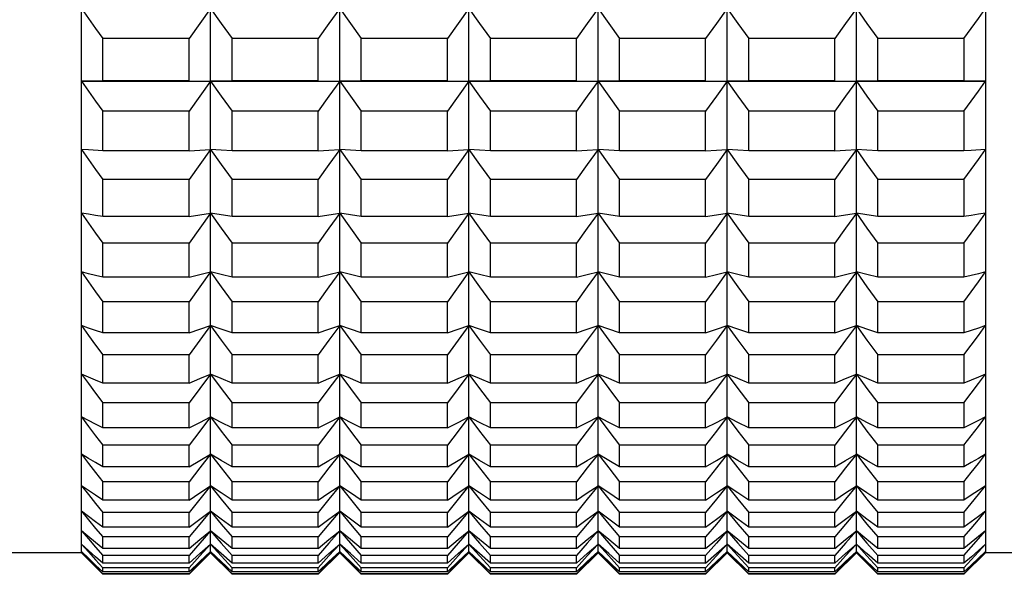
# Model space of a CAD drawing. Header units: millimetres. Extents: x -360 to -91, y -544 to -437.
# Tile 3 of 40: x -207 to -189, y -524 to -513. Entities that reach past the tile are written whole.
import ezdxf

# ---------------------------------------------------------------- set-up
doc = ezdxf.new("R2010")
doc.units = ezdxf.units.MM
doc.header["$LTSCALE"] = 16.335
doc.layers.get('0').update_dxf_attribs({"linetype": 'CONTINUOUS'})

msp = doc.modelspace()

# ---------------------------------------------------------------- linework, layer by layer
at = {"color": 7, "linetype": 'Continuous'}
for p, q in [((-205.829, -523.388), (-205.829, -464.994)), ((-203.429, -523.388), (-203.429, -464.994)), ((-201.029, -523.388), (-201.029, -464.994)), ((-198.629, -523.388), (-198.629, -464.994)), ((-196.229, -523.388), (-196.229, -464.994)), ((-193.829, -523.388), (-193.829, -464.994)), ((-191.429, -523.388), (-191.429, -464.994)), ((-189.029, -464.994), (-189.029, -523.388)), ((-203.829, -513.828), (-205.429, -513.828)), ((-205.429, -514.612), (-205.429, -513.828)), ((-203.829, -514.612), (-203.829, -513.828)), ((-201.429, -513.828), (-203.029, -513.828)), ((-203.029, -514.612), (-203.029, -513.828)), ((-201.429, -514.612), (-201.429, -513.828)), ((-199.029, -513.828), (-200.629, -513.828)), ((-200.629, -514.612), (-200.629, -513.828)), ((-199.029, -514.612), (-199.029, -513.828)), ((-196.629, -513.828), (-198.229, -513.828)), ((-198.229, -514.612), (-198.229, -513.828)), ((-196.629, -514.612), (-196.629, -513.828)), ((-194.229, -513.828), (-195.829, -513.828)), ((-195.829, -514.612), (-195.829, -513.828)), ((-194.229, -514.612), (-194.229, -513.828)), ((-191.829, -513.828), (-193.429, -513.828)), ((-193.429, -514.612), (-193.429, -513.828)), ((-191.829, -514.612), (-191.829, -513.828)), ((-189.429, -513.828), (-191.029, -513.828)), ((-191.029, -514.612), (-191.029, -513.828)), ((-189.429, -513.828), (-189.429, -514.612)), ((-205.429, -514.612), (-205.829, -514.618)), ((-205.829, -514.618), (-189.029, -514.618)), ((-203.829, -514.612), (-205.429, -514.612)), ((-203.829, -514.612), (-203.429, -514.618)), ((-203.029, -514.612), (-203.429, -514.618)), ((-201.429, -514.612), (-203.029, -514.612)), ((-201.429, -514.612), (-201.029, -514.618)), ((-200.629, -514.612), (-201.029, -514.618)), ((-199.029, -514.612), (-200.629, -514.612)), ((-199.029, -514.612), (-198.629, -514.618)), ((-198.229, -514.612), (-198.629, -514.618)), ((-196.629, -514.612), (-198.229, -514.612)), ((-196.629, -514.612), (-196.229, -514.618)), ((-195.829, -514.612), (-196.229, -514.618)), ((-194.229, -514.612), (-195.829, -514.612)), ((-194.229, -514.612), (-193.829, -514.618)), ((-193.429, -514.612), (-193.829, -514.618)), ((-191.829, -514.612), (-193.429, -514.612)), ((-191.829, -514.612), (-191.429, -514.618)), ((-191.029, -514.612), (-191.429, -514.618)), ((-189.429, -514.612), (-191.029, -514.612)), ((-189.029, -514.618), (-189.429, -514.612)), ((-203.829, -515.18), (-205.429, -515.18)), ((-205.429, -515.917), (-205.429, -515.18)), ((-203.829, -515.917), (-203.829, -515.18)), ((-201.429, -515.18), (-203.029, -515.18)), ((-203.029, -515.917), (-203.029, -515.18)), ((-201.429, -515.917), (-201.429, -515.18)), ((-199.029, -515.18), (-200.629, -515.18)), ((-200.629, -515.917), (-200.629, -515.18)), ((-199.029, -515.917), (-199.029, -515.18)), ((-196.629, -515.18), (-198.229, -515.18)), ((-198.229, -515.917), (-198.229, -515.18)), ((-196.629, -515.917), (-196.629, -515.18)), ((-194.229, -515.18), (-195.829, -515.18)), ((-195.829, -515.917), (-195.829, -515.18)), ((-194.229, -515.917), (-194.229, -515.18)), ((-191.829, -515.18), (-193.429, -515.18)), ((-193.429, -515.917), (-193.429, -515.18)), ((-191.829, -515.917), (-191.829, -515.18)), ((-189.429, -515.18), (-191.029, -515.18)), ((-191.029, -515.917), (-191.029, -515.18)), ((-189.429, -515.18), (-189.429, -515.917)), ((-203.829, -515.917), (-205.429, -515.917)), ((-201.429, -515.917), (-203.029, -515.917)), ((-199.029, -515.917), (-200.629, -515.917)), ((-196.629, -515.917), (-198.229, -515.917)), ((-194.229, -515.917), (-195.829, -515.917)), ((-191.829, -515.917), (-193.429, -515.917)), ((-189.429, -515.917), (-191.029, -515.917)), ((-203.829, -516.449), (-205.429, -516.449)), ((-205.429, -517.136), (-205.429, -516.449)), ((-203.829, -517.136), (-203.829, -516.449)), ((-201.429, -516.449), (-203.029, -516.449)), ((-203.029, -517.136), (-203.029, -516.449)), ((-201.429, -517.136), (-201.429, -516.449)), ((-199.029, -516.449), (-200.629, -516.449)), ((-200.629, -517.136), (-200.629, -516.449)), ((-199.029, -517.136), (-199.029, -516.449)), ((-196.629, -516.449), (-198.229, -516.449)), ((-198.229, -517.136), (-198.229, -516.449)), ((-196.629, -517.136), (-196.629, -516.449)), ((-194.229, -516.449), (-195.829, -516.449)), ((-195.829, -517.136), (-195.829, -516.449)), ((-194.229, -517.136), (-194.229, -516.449)), ((-191.829, -516.449), (-193.429, -516.449)), ((-193.429, -517.136), (-193.429, -516.449)), ((-191.829, -517.136), (-191.829, -516.449)), ((-189.429, -516.449), (-191.029, -516.449)), ((-191.029, -517.136), (-191.029, -516.449)), ((-189.429, -516.449), (-189.429, -517.136)), ((-203.829, -517.136), (-205.429, -517.136)), ((-201.429, -517.136), (-203.029, -517.136)), ((-199.029, -517.136), (-200.629, -517.136)), ((-196.629, -517.136), (-198.229, -517.136)), ((-194.229, -517.136), (-195.829, -517.136)), ((-191.829, -517.136), (-193.429, -517.136)), ((-189.429, -517.136), (-191.029, -517.136)), ((-203.829, -517.63), (-205.429, -517.63)), ((-205.429, -518.265), (-205.429, -517.63)), ((-203.829, -518.265), (-203.829, -517.63)), ((-201.429, -517.63), (-203.029, -517.63)), ((-203.029, -518.265), (-203.029, -517.63)), ((-201.429, -518.265), (-201.429, -517.63)), ((-199.029, -517.63), (-200.629, -517.63)), ((-200.629, -518.265), (-200.629, -517.63)), ((-199.029, -518.265), (-199.029, -517.63)), ((-196.629, -517.63), (-198.229, -517.63)), ((-198.229, -518.265), (-198.229, -517.63)), ((-196.629, -518.265), (-196.629, -517.63)), ((-194.229, -517.63), (-195.829, -517.63)), ((-195.829, -518.265), (-195.829, -517.63)), ((-194.229, -518.265), (-194.229, -517.63)), ((-191.829, -517.63), (-193.429, -517.63)), ((-193.429, -518.265), (-193.429, -517.63)), ((-191.829, -518.265), (-191.829, -517.63)), ((-189.429, -517.63), (-191.029, -517.63)), ((-191.029, -518.265), (-191.029, -517.63)), ((-189.429, -517.63), (-189.429, -518.265)), ((-205.829, -518.166), (-205.697, -518.349)), ((-203.829, -518.265), (-205.429, -518.265)), ((-201.429, -518.265), (-203.029, -518.265)), ((-199.029, -518.265), (-200.629, -518.265)), ((-196.629, -518.265), (-198.229, -518.265)), ((-194.229, -518.265), (-195.829, -518.265)), ((-191.829, -518.265), (-193.429, -518.265)), ((-189.429, -518.265), (-191.029, -518.265)), ((-189.429, -518.719), (-189.295, -518.533)), ((-203.829, -518.719), (-205.429, -518.719)), ((-205.429, -519.299), (-205.429, -518.719)), ((-203.829, -519.299), (-203.829, -518.719)), ((-201.429, -518.719), (-203.029, -518.719)), ((-203.029, -519.299), (-203.029, -518.719)), ((-201.429, -519.299), (-201.429, -518.719)), ((-199.029, -518.719), (-200.629, -518.719)), ((-200.629, -519.299), (-200.629, -518.719)), ((-199.029, -519.299), (-199.029, -518.719)), ((-196.629, -518.719), (-198.229, -518.719)), ((-198.229, -519.299), (-198.229, -518.719)), ((-196.629, -519.299), (-196.629, -518.719)), ((-194.229, -518.719), (-195.829, -518.719)), ((-195.829, -519.299), (-195.829, -518.719)), ((-194.229, -519.299), (-194.229, -518.719)), ((-191.829, -518.719), (-193.429, -518.719)), ((-193.429, -519.299), (-193.429, -518.719)), ((-191.829, -519.299), (-191.829, -518.719)), ((-189.429, -518.719), (-191.029, -518.719)), ((-191.029, -519.299), (-191.029, -518.719)), ((-189.429, -518.719), (-189.429, -519.299)), ((-205.829, -519.165), (-205.697, -519.345)), ((-203.429, -519.165), (-203.628, -519.436)), ((-203.429, -519.165), (-203.231, -519.436)), ((-201.029, -519.165), (-201.228, -519.436)), ((-201.029, -519.165), (-200.831, -519.436)), ((-198.629, -519.165), (-198.828, -519.436)), ((-198.629, -519.165), (-198.431, -519.436)), ((-196.229, -519.165), (-196.428, -519.436)), ((-196.229, -519.165), (-196.031, -519.436)), ((-193.829, -519.165), (-194.028, -519.436)), ((-193.829, -519.165), (-193.631, -519.436)), ((-191.429, -519.165), (-191.628, -519.436)), ((-191.429, -519.165), (-191.231, -519.436)), ((-203.829, -519.299), (-205.429, -519.299)), ((-201.429, -519.299), (-203.029, -519.299)), ((-199.029, -519.299), (-200.629, -519.299)), ((-196.629, -519.299), (-198.229, -519.299)), ((-194.229, -519.299), (-195.829, -519.299)), ((-191.829, -519.299), (-193.429, -519.299)), ((-189.429, -519.299), (-191.029, -519.299)), ((-203.628, -519.436), (-203.829, -519.71)), ((-203.231, -519.436), (-203.029, -519.71)), ((-201.228, -519.436), (-201.429, -519.71)), ((-200.831, -519.436), (-200.629, -519.71)), ((-198.828, -519.436), (-199.029, -519.71)), ((-198.431, -519.436), (-198.229, -519.71)), ((-196.428, -519.436), (-196.629, -519.71)), ((-196.031, -519.436), (-195.829, -519.71)), ((-194.028, -519.436), (-194.229, -519.71)), ((-193.631, -519.436), (-193.429, -519.71)), ((-191.628, -519.436), (-191.829, -519.71)), ((-191.231, -519.436), (-191.029, -519.71)), ((-189.429, -519.71), (-189.295, -519.527)), ((-203.829, -519.71), (-205.429, -519.71)), ((-205.429, -520.233), (-205.429, -519.71)), ((-203.829, -520.233), (-203.829, -519.71)), ((-201.429, -519.71), (-203.029, -519.71)), ((-203.029, -520.233), (-203.029, -519.71)), ((-201.429, -520.233), (-201.429, -519.71)), ((-199.029, -519.71), (-200.629, -519.71)), ((-200.629, -520.233), (-200.629, -519.71)), ((-199.029, -520.233), (-199.029, -519.71)), ((-196.629, -519.71), (-198.229, -519.71)), ((-198.229, -520.233), (-198.229, -519.71)), ((-196.629, -520.233), (-196.629, -519.71)), ((-194.229, -519.71), (-195.829, -519.71)), ((-195.829, -520.233), (-195.829, -519.71)), ((-194.229, -520.233), (-194.229, -519.71)), ((-191.829, -519.71), (-193.429, -519.71)), ((-193.429, -520.233), (-193.429, -519.71)), ((-191.829, -520.233), (-191.829, -519.71)), ((-189.429, -519.71), (-191.029, -519.71)), ((-191.029, -520.233), (-191.029, -519.71)), ((-189.429, -519.71), (-189.429, -520.233)), ((-205.829, -520.065), (-205.697, -520.243)), ((-203.429, -520.065), (-203.628, -520.332)), ((-203.429, -520.065), (-203.231, -520.332)), ((-201.029, -520.065), (-201.228, -520.332)), ((-201.029, -520.065), (-200.831, -520.332)), ((-198.629, -520.065), (-198.828, -520.332)), ((-198.629, -520.065), (-198.431, -520.332)), ((-196.229, -520.065), (-196.428, -520.332)), ((-196.229, -520.065), (-196.031, -520.332)), ((-193.829, -520.065), (-194.028, -520.332)), ((-193.829, -520.065), (-193.631, -520.332)), ((-191.429, -520.065), (-191.628, -520.332)), ((-191.429, -520.065), (-191.231, -520.332)), ((-203.829, -520.233), (-205.429, -520.233)), ((-203.628, -520.332), (-203.829, -520.601)), ((-203.231, -520.332), (-203.029, -520.601)), ((-201.429, -520.233), (-203.029, -520.233)), ((-201.228, -520.332), (-201.429, -520.601)), ((-200.831, -520.332), (-200.629, -520.601)), ((-199.029, -520.233), (-200.629, -520.233)), ((-198.828, -520.332), (-199.029, -520.601)), ((-198.431, -520.332), (-198.229, -520.601)), ((-196.629, -520.233), (-198.229, -520.233)), ((-196.428, -520.332), (-196.629, -520.601)), ((-196.031, -520.332), (-195.829, -520.601)), ((-194.229, -520.233), (-195.829, -520.233)), ((-194.028, -520.332), (-194.229, -520.601)), ((-193.631, -520.332), (-193.429, -520.601)), ((-191.829, -520.233), (-193.429, -520.233)), ((-191.628, -520.332), (-191.829, -520.601)), ((-191.231, -520.332), (-191.029, -520.601)), ((-189.429, -520.233), (-191.029, -520.233)), ((-189.429, -520.601), (-189.295, -520.422)), ((-203.829, -520.601), (-205.429, -520.601)), ((-205.429, -521.065), (-205.429, -520.601)), ((-203.829, -521.065), (-203.829, -520.601)), ((-201.429, -520.601), (-203.029, -520.601)), ((-203.029, -521.065), (-203.029, -520.601)), ((-201.429, -521.065), (-201.429, -520.601)), ((-199.029, -520.601), (-200.629, -520.601)), ((-200.629, -521.065), (-200.629, -520.601)), ((-199.029, -521.065), (-199.029, -520.601)), ((-196.629, -520.601), (-198.229, -520.601)), ((-198.229, -521.065), (-198.229, -520.601)), ((-196.629, -521.065), (-196.629, -520.601)), ((-194.229, -520.601), (-195.829, -520.601)), ((-195.829, -521.065), (-195.829, -520.601)), ((-194.229, -521.065), (-194.229, -520.601)), ((-191.829, -520.601), (-193.429, -520.601)), ((-193.429, -521.065), (-193.429, -520.601)), ((-191.829, -521.065), (-191.829, -520.601)), ((-189.429, -520.601), (-191.029, -520.601)), ((-191.029, -521.065), (-191.029, -520.601)), ((-189.429, -520.601), (-189.429, -521.065)), ((-205.829, -520.863), (-205.697, -521.037)), ((-203.429, -520.863), (-203.628, -521.125)), ((-203.429, -520.863), (-203.231, -521.125)), ((-201.029, -520.863), (-201.228, -521.125)), ((-201.029, -520.863), (-200.831, -521.125)), ((-198.629, -520.863), (-198.828, -521.125)), ((-198.629, -520.863), (-198.431, -521.125)), ((-196.229, -520.863), (-196.428, -521.125)), ((-196.229, -520.863), (-196.031, -521.125)), ((-193.829, -520.863), (-194.028, -521.125)), ((-193.829, -520.863), (-193.631, -521.125)), ((-191.429, -520.863), (-191.628, -521.125)), ((-191.429, -520.863), (-191.231, -521.125)), ((-203.829, -521.065), (-205.429, -521.065)), ((-201.429, -521.065), (-203.029, -521.065)), ((-199.029, -521.065), (-200.629, -521.065)), ((-196.629, -521.065), (-198.229, -521.065)), ((-194.229, -521.065), (-195.829, -521.065)), ((-191.829, -521.065), (-193.429, -521.065)), ((-189.429, -521.065), (-191.029, -521.065)), ((-203.628, -521.125), (-203.829, -521.388)), ((-203.231, -521.125), (-203.029, -521.388)), ((-201.228, -521.125), (-201.429, -521.388)), ((-200.831, -521.125), (-200.629, -521.388)), ((-198.828, -521.125), (-199.029, -521.388)), ((-198.431, -521.125), (-198.229, -521.388)), ((-196.428, -521.125), (-196.629, -521.388)), ((-196.031, -521.125), (-195.829, -521.388)), ((-194.028, -521.125), (-194.229, -521.388)), ((-193.631, -521.125), (-193.429, -521.388)), ((-191.628, -521.125), (-191.829, -521.388)), ((-191.231, -521.125), (-191.029, -521.388)), ((-189.429, -521.388), (-189.295, -521.212)), ((-203.829, -521.388), (-205.429, -521.388)), ((-205.429, -521.791), (-205.429, -521.388)), ((-203.829, -521.791), (-203.829, -521.388)), ((-201.429, -521.388), (-203.029, -521.388)), ((-203.029, -521.791), (-203.029, -521.388)), ((-201.429, -521.791), (-201.429, -521.388)), ((-199.029, -521.388), (-200.629, -521.388)), ((-200.629, -521.791), (-200.629, -521.388)), ((-199.029, -521.791), (-199.029, -521.388)), ((-196.629, -521.388), (-198.229, -521.388)), ((-198.229, -521.791), (-198.229, -521.388)), ((-196.629, -521.791), (-196.629, -521.388)), ((-194.229, -521.388), (-195.829, -521.388)), ((-195.829, -521.791), (-195.829, -521.388)), ((-194.229, -521.791), (-194.229, -521.388)), ((-191.829, -521.388), (-193.429, -521.388)), ((-193.429, -521.791), (-193.429, -521.388)), ((-191.829, -521.791), (-191.829, -521.388)), ((-189.429, -521.388), (-191.029, -521.388)), ((-191.029, -521.791), (-191.029, -521.388)), ((-189.429, -521.388), (-189.429, -521.791)), ((-203.429, -521.557), (-203.628, -521.811)), ((-203.429, -521.557), (-203.231, -521.811)), ((-201.029, -521.557), (-201.228, -521.811)), ((-201.029, -521.557), (-200.831, -521.811)), ((-198.629, -521.557), (-198.828, -521.811)), ((-198.629, -521.557), (-198.431, -521.811)), ((-196.229, -521.557), (-196.428, -521.811)), ((-196.229, -521.557), (-196.031, -521.811)), ((-193.829, -521.557), (-194.028, -521.811)), ((-193.829, -521.557), (-193.631, -521.811)), ((-191.429, -521.557), (-191.628, -521.811)), ((-191.429, -521.557), (-191.231, -521.811)), ((-203.829, -521.791), (-205.429, -521.791)), ((-201.429, -521.791), (-203.029, -521.791)), ((-199.029, -521.791), (-200.629, -521.791)), ((-196.629, -521.791), (-198.229, -521.791)), ((-194.229, -521.791), (-195.829, -521.791)), ((-191.829, -521.791), (-193.429, -521.791)), ((-189.429, -521.791), (-191.029, -521.791)), ((-205.564, -521.896), (-205.429, -522.068)), ((-203.628, -521.811), (-203.829, -522.068)), ((-203.231, -521.811), (-203.029, -522.068)), ((-201.228, -521.811), (-201.429, -522.068)), ((-200.831, -521.811), (-200.629, -522.068)), ((-198.828, -521.811), (-199.029, -522.068)), ((-198.431, -521.811), (-198.229, -522.068)), ((-196.428, -521.811), (-196.629, -522.068)), ((-196.031, -521.811), (-195.829, -522.068)), ((-194.028, -521.811), (-194.229, -522.068)), ((-193.631, -521.811), (-193.429, -522.068)), ((-191.628, -521.811), (-191.829, -522.068)), ((-191.231, -521.811), (-191.029, -522.068)), ((-189.429, -522.068), (-189.295, -521.896)), ((-203.829, -522.068), (-205.429, -522.068)), ((-205.429, -522.407), (-205.429, -522.068)), ((-203.829, -522.407), (-203.829, -522.068)), ((-203.429, -522.142), (-203.628, -522.388)), ((-203.429, -522.142), (-203.231, -522.388)), ((-201.429, -522.068), (-203.029, -522.068)), ((-203.029, -522.407), (-203.029, -522.068)), ((-201.429, -522.407), (-201.429, -522.068)), ((-201.029, -522.142), (-201.228, -522.388)), ((-201.029, -522.142), (-200.831, -522.388)), ((-199.029, -522.068), (-200.629, -522.068)), ((-200.629, -522.407), (-200.629, -522.068)), ((-199.029, -522.407), (-199.029, -522.068)), ((-198.629, -522.142), (-198.828, -522.388)), ((-198.629, -522.142), (-198.431, -522.388)), ((-196.629, -522.068), (-198.229, -522.068)), ((-198.229, -522.407), (-198.229, -522.068)), ((-196.629, -522.407), (-196.629, -522.068)), ((-196.229, -522.142), (-196.428, -522.388)), ((-196.229, -522.142), (-196.031, -522.388)), ((-194.229, -522.068), (-195.829, -522.068)), ((-195.829, -522.407), (-195.829, -522.068)), ((-194.229, -522.407), (-194.229, -522.068)), ((-193.829, -522.142), (-194.028, -522.388)), ((-193.829, -522.142), (-193.631, -522.388)), ((-191.829, -522.068), (-193.429, -522.068)), ((-193.429, -522.407), (-193.429, -522.068)), ((-191.829, -522.407), (-191.829, -522.068)), ((-191.429, -522.142), (-191.628, -522.388)), ((-191.429, -522.142), (-191.231, -522.388)), ((-189.429, -522.068), (-191.029, -522.068)), ((-191.029, -522.407), (-191.029, -522.068)), ((-189.429, -522.068), (-189.429, -522.407)), ((-205.564, -522.471), (-205.429, -522.637)), ((-203.829, -522.407), (-205.429, -522.407)), ((-203.628, -522.388), (-203.829, -522.637)), ((-203.231, -522.388), (-203.029, -522.637)), ((-201.429, -522.407), (-203.029, -522.407)), ((-201.228, -522.388), (-201.429, -522.637)), ((-200.831, -522.388), (-200.629, -522.637)), ((-199.029, -522.407), (-200.629, -522.407)), ((-198.828, -522.388), (-199.029, -522.637)), ((-198.431, -522.388), (-198.229, -522.637)), ((-196.629, -522.407), (-198.229, -522.407)), ((-196.428, -522.388), (-196.629, -522.637)), ((-196.031, -522.388), (-195.829, -522.637)), ((-194.229, -522.407), (-195.829, -522.407)), ((-194.028, -522.388), (-194.229, -522.637)), ((-193.631, -522.388), (-193.429, -522.637)), ((-191.829, -522.407), (-193.429, -522.407)), ((-191.628, -522.388), (-191.829, -522.637)), ((-191.231, -522.388), (-191.029, -522.637)), ((-189.429, -522.407), (-191.029, -522.407)), ((-189.429, -522.637), (-189.295, -522.471)), ((-203.829, -522.637), (-205.429, -522.637)), ((-205.429, -522.913), (-205.429, -522.637)), ((-203.829, -522.913), (-203.829, -522.637)), ((-203.429, -522.616), (-203.628, -522.854)), ((-203.429, -522.616), (-203.231, -522.854)), ((-201.429, -522.637), (-203.029, -522.637)), ((-203.029, -522.913), (-203.029, -522.637)), ((-201.429, -522.913), (-201.429, -522.637)), ((-201.029, -522.616), (-201.228, -522.854)), ((-201.029, -522.616), (-200.831, -522.854)), ((-199.029, -522.637), (-200.629, -522.637)), ((-200.629, -522.913), (-200.629, -522.637)), ((-199.029, -522.913), (-199.029, -522.637)), ((-198.629, -522.616), (-198.828, -522.854)), ((-198.629, -522.616), (-198.431, -522.854)), ((-196.629, -522.637), (-198.229, -522.637)), ((-198.229, -522.913), (-198.229, -522.637)), ((-196.629, -522.913), (-196.629, -522.637)), ((-196.229, -522.616), (-196.428, -522.854)), ((-196.229, -522.616), (-196.031, -522.854)), ((-194.229, -522.637), (-195.829, -522.637)), ((-195.829, -522.913), (-195.829, -522.637)), ((-194.229, -522.913), (-194.229, -522.637)), ((-193.829, -522.616), (-194.028, -522.854)), ((-193.829, -522.616), (-193.631, -522.854)), ((-191.829, -522.637), (-193.429, -522.637)), ((-193.429, -522.913), (-193.429, -522.637)), ((-191.829, -522.913), (-191.829, -522.637)), ((-191.429, -522.616), (-191.628, -522.854)), ((-191.429, -522.616), (-191.231, -522.854)), ((-189.429, -522.637), (-191.029, -522.637)), ((-191.029, -522.913), (-191.029, -522.637)), ((-189.429, -522.637), (-189.429, -522.913)), ((-203.628, -522.854), (-203.829, -523.094)), ((-203.231, -522.854), (-203.029, -523.094)), ((-201.228, -522.854), (-201.429, -523.094)), ((-200.831, -522.854), (-200.629, -523.094)), ((-198.828, -522.854), (-199.029, -523.094)), ((-198.431, -522.854), (-198.229, -523.094)), ((-196.428, -522.854), (-196.629, -523.094)), ((-196.031, -522.854), (-195.829, -523.094)), ((-194.028, -522.854), (-194.229, -523.094)), ((-193.631, -522.854), (-193.429, -523.094)), ((-191.628, -522.854), (-191.829, -523.094)), ((-191.231, -522.854), (-191.029, -523.094)), ((-205.707, -523.079), (-205.829, -522.979)), ((-205.564, -523.195), (-205.707, -523.079)), ((-205.564, -522.934), (-205.429, -523.094)), ((-203.829, -522.913), (-205.429, -522.913)), ((-203.429, -522.979), (-203.628, -523.207)), ((-203.628, -523.141), (-203.429, -522.979)), ((-203.231, -523.141), (-203.429, -522.979)), ((-203.429, -522.979), (-203.231, -523.207)), ((-201.429, -522.913), (-203.029, -522.913)), ((-201.029, -522.979), (-201.228, -523.207)), ((-201.228, -523.141), (-201.029, -522.979)), ((-200.831, -523.141), (-201.029, -522.979)), ((-201.029, -522.979), (-200.831, -523.207)), ((-199.029, -522.913), (-200.629, -522.913)), ((-198.629, -522.979), (-198.828, -523.207)), ((-198.828, -523.141), (-198.629, -522.979)), ((-198.431, -523.141), (-198.629, -522.979)), ((-198.629, -522.979), (-198.431, -523.207)), ((-196.629, -522.913), (-198.229, -522.913)), ((-196.229, -522.979), (-196.428, -523.207)), ((-196.428, -523.141), (-196.229, -522.979)), ((-196.031, -523.141), (-196.229, -522.979)), ((-196.229, -522.979), (-196.031, -523.207)), ((-194.229, -522.913), (-195.829, -522.913)), ((-193.829, -522.979), (-194.028, -523.207)), ((-194.028, -523.141), (-193.829, -522.979)), ((-193.631, -523.141), (-193.829, -522.979)), ((-193.829, -522.979), (-193.631, -523.207)), ((-191.829, -522.913), (-193.429, -522.913)), ((-191.429, -522.979), (-191.628, -523.207)), ((-191.628, -523.141), (-191.429, -522.979)), ((-191.231, -523.141), (-191.429, -522.979)), ((-191.429, -522.979), (-191.231, -523.207)), ((-189.429, -522.913), (-191.029, -522.913)), ((-189.429, -523.094), (-189.295, -522.934)), ((-205.697, -523.345), (-205.829, -523.228)), ((-205.829, -523.228), (-205.697, -523.373)), ((-205.429, -523.305), (-205.564, -523.195)), ((-203.829, -523.094), (-205.429, -523.094)), ((-205.429, -523.305), (-205.429, -523.094)), ((-203.829, -523.305), (-203.829, -523.094)), ((-203.829, -523.305), (-203.628, -523.141)), ((-203.628, -523.207), (-203.829, -523.437)), ((-203.429, -523.228), (-203.628, -523.445)), ((-203.628, -523.404), (-203.429, -523.228)), ((-203.231, -523.404), (-203.429, -523.228)), ((-203.429, -523.228), (-203.231, -523.445)), ((-203.029, -523.305), (-203.231, -523.141)), ((-203.231, -523.207), (-203.029, -523.437)), ((-201.429, -523.094), (-203.029, -523.094)), ((-203.029, -523.305), (-203.029, -523.094)), ((-201.429, -523.305), (-201.429, -523.094)), ((-201.429, -523.305), (-201.228, -523.141)), ((-201.228, -523.207), (-201.429, -523.437)), ((-201.029, -523.228), (-201.228, -523.445)), ((-201.228, -523.404), (-201.029, -523.228)), ((-200.831, -523.404), (-201.029, -523.228)), ((-201.029, -523.228), (-200.831, -523.445)), ((-200.629, -523.305), (-200.831, -523.141)), ((-200.831, -523.207), (-200.629, -523.437)), ((-199.029, -523.094), (-200.629, -523.094)), ((-200.629, -523.305), (-200.629, -523.094)), ((-199.029, -523.305), (-199.029, -523.094)), ((-199.029, -523.305), (-198.828, -523.141)), ((-198.828, -523.207), (-199.029, -523.437)), ((-198.629, -523.228), (-198.828, -523.445)), ((-198.828, -523.404), (-198.629, -523.228)), ((-198.431, -523.404), (-198.629, -523.228)), ((-198.629, -523.228), (-198.431, -523.445)), ((-198.229, -523.305), (-198.431, -523.141)), ((-198.431, -523.207), (-198.229, -523.437)), ((-196.629, -523.094), (-198.229, -523.094)), ((-198.229, -523.305), (-198.229, -523.094)), ((-196.629, -523.305), (-196.629, -523.094)), ((-196.629, -523.305), (-196.428, -523.141)), ((-196.428, -523.207), (-196.629, -523.437)), ((-196.229, -523.228), (-196.428, -523.445)), ((-196.428, -523.404), (-196.229, -523.228)), ((-196.031, -523.404), (-196.229, -523.228)), ((-196.229, -523.228), (-196.031, -523.445)), ((-195.829, -523.305), (-196.031, -523.141)), ((-196.031, -523.207), (-195.829, -523.437)), ((-194.229, -523.094), (-195.829, -523.094)), ((-195.829, -523.305), (-195.829, -523.094)), ((-194.229, -523.305), (-194.229, -523.094)), ((-194.229, -523.305), (-194.028, -523.141)), ((-194.028, -523.207), (-194.229, -523.437)), ((-193.829, -523.228), (-194.028, -523.445)), ((-194.028, -523.404), (-193.829, -523.228)), ((-193.631, -523.404), (-193.829, -523.228)), ((-193.829, -523.228), (-193.631, -523.445)), ((-193.429, -523.305), (-193.631, -523.141)), ((-193.631, -523.207), (-193.429, -523.437)), ((-191.829, -523.094), (-193.429, -523.094)), ((-193.429, -523.305), (-193.429, -523.094)), ((-191.829, -523.305), (-191.829, -523.094)), ((-191.829, -523.305), (-191.628, -523.141)), ((-191.628, -523.207), (-191.829, -523.437)), ((-191.429, -523.228), (-191.628, -523.445)), ((-191.628, -523.404), (-191.429, -523.228)), ((-191.231, -523.404), (-191.429, -523.228)), ((-191.429, -523.228), (-191.231, -523.445)), ((-191.029, -523.305), (-191.231, -523.141)), ((-191.231, -523.207), (-191.029, -523.437)), ((-189.429, -523.094), (-191.029, -523.094)), ((-191.029, -523.305), (-191.029, -523.094)), ((-189.429, -523.094), (-189.429, -523.305)), ((-205.697, -523.488), (-205.829, -523.362)), ((-205.829, -523.388), (-205.429, -523.788)), ((-205.567, -523.46), (-205.697, -523.345)), ((-205.697, -523.373), (-205.564, -523.518)), ((-205.564, -523.284), (-205.429, -523.437)), ((-203.829, -523.305), (-205.429, -523.305)), ((-203.829, -523.437), (-205.429, -523.437)), ((-205.429, -523.582), (-205.429, -523.437)), ((-203.829, -523.788), (-203.429, -523.388)), ((-203.829, -523.582), (-203.628, -523.404)), ((-203.829, -523.582), (-203.829, -523.437)), ((-203.628, -523.445), (-203.829, -523.665)), ((-203.429, -523.362), (-203.628, -523.568)), ((-203.628, -523.552), (-203.429, -523.362)), ((-203.231, -523.552), (-203.429, -523.362)), ((-203.429, -523.362), (-203.231, -523.568)), ((-203.429, -523.388), (-203.029, -523.788)), ((-203.029, -523.582), (-203.231, -523.404)), ((-203.231, -523.445), (-203.029, -523.665)), ((-201.429, -523.305), (-203.029, -523.305)), ((-201.429, -523.437), (-203.029, -523.437)), ((-203.029, -523.582), (-203.029, -523.437)), ((-201.429, -523.788), (-201.029, -523.388)), ((-201.429, -523.582), (-201.228, -523.404)), ((-201.429, -523.582), (-201.429, -523.437)), ((-201.228, -523.445), (-201.429, -523.665)), ((-201.029, -523.362), (-201.228, -523.568)), ((-201.228, -523.552), (-201.029, -523.362)), ((-200.831, -523.552), (-201.029, -523.362)), ((-201.029, -523.362), (-200.831, -523.568)), ((-201.029, -523.388), (-200.629, -523.788)), ((-200.629, -523.582), (-200.831, -523.404)), ((-200.831, -523.445), (-200.629, -523.665)), ((-199.029, -523.305), (-200.629, -523.305)), ((-199.029, -523.437), (-200.629, -523.437)), ((-200.629, -523.582), (-200.629, -523.437)), ((-199.029, -523.788), (-198.629, -523.388)), ((-199.029, -523.582), (-198.828, -523.404)), ((-199.029, -523.582), (-199.029, -523.437)), ((-198.828, -523.445), (-199.029, -523.665)), ((-198.629, -523.362), (-198.828, -523.568)), ((-198.828, -523.552), (-198.629, -523.362)), ((-198.431, -523.552), (-198.629, -523.362)), ((-198.629, -523.362), (-198.431, -523.568)), ((-198.629, -523.388), (-198.229, -523.788)), ((-198.229, -523.582), (-198.431, -523.404)), ((-198.431, -523.445), (-198.229, -523.665)), ((-196.629, -523.305), (-198.229, -523.305)), ((-196.629, -523.437), (-198.229, -523.437)), ((-198.229, -523.582), (-198.229, -523.437)), ((-196.629, -523.788), (-196.229, -523.388)), ((-196.629, -523.582), (-196.428, -523.404)), ((-196.629, -523.582), (-196.629, -523.437)), ((-196.428, -523.445), (-196.629, -523.665)), ((-196.229, -523.362), (-196.428, -523.568)), ((-196.428, -523.552), (-196.229, -523.362)), ((-196.031, -523.552), (-196.229, -523.362)), ((-196.229, -523.362), (-196.031, -523.568)), ((-196.229, -523.388), (-195.829, -523.788)), ((-195.829, -523.582), (-196.031, -523.404)), ((-196.031, -523.445), (-195.829, -523.665)), ((-194.229, -523.305), (-195.829, -523.305)), ((-194.229, -523.437), (-195.829, -523.437)), ((-195.829, -523.582), (-195.829, -523.437)), ((-194.229, -523.788), (-193.829, -523.388)), ((-194.229, -523.582), (-194.028, -523.404)), ((-194.229, -523.582), (-194.229, -523.437)), ((-194.028, -523.445), (-194.229, -523.665)), ((-193.829, -523.362), (-194.028, -523.568)), ((-194.028, -523.552), (-193.829, -523.362)), ((-193.631, -523.552), (-193.829, -523.362)), ((-193.829, -523.362), (-193.631, -523.568)), ((-193.829, -523.388), (-193.429, -523.788)), ((-193.429, -523.582), (-193.631, -523.404)), ((-193.631, -523.445), (-193.429, -523.665)), ((-191.829, -523.305), (-193.429, -523.305)), ((-191.829, -523.437), (-193.429, -523.437)), ((-193.429, -523.582), (-193.429, -523.437)), ((-191.829, -523.788), (-191.429, -523.388)), ((-191.829, -523.582), (-191.628, -523.404)), ((-191.829, -523.582), (-191.829, -523.437)), ((-191.628, -523.445), (-191.829, -523.665)), ((-191.429, -523.362), (-191.628, -523.568)), ((-191.628, -523.552), (-191.429, -523.362)), ((-191.231, -523.552), (-191.429, -523.362)), ((-191.429, -523.362), (-191.231, -523.568)), ((-191.429, -523.388), (-191.029, -523.788)), ((-191.029, -523.582), (-191.231, -523.404)), ((-191.231, -523.445), (-191.029, -523.665)), ((-189.429, -523.305), (-191.029, -523.305)), ((-189.429, -523.437), (-191.029, -523.437)), ((-191.029, -523.582), (-191.029, -523.437)), ((-189.429, -523.437), (-189.295, -523.284)), ((-189.029, -523.388), (-189.429, -523.788)), ((-189.429, -523.437), (-189.429, -523.582)), ((-205.564, -523.615), (-205.697, -523.488)), ((-205.429, -523.582), (-205.567, -523.46)), ((-205.564, -523.518), (-205.429, -523.665)), ((-205.429, -523.743), (-205.564, -523.615)), ((-203.829, -523.582), (-205.429, -523.582)), ((-203.829, -523.743), (-203.628, -523.552)), ((-203.628, -523.568), (-203.829, -523.776)), ((-203.029, -523.743), (-203.231, -523.552)), ((-203.231, -523.568), (-203.029, -523.776)), ((-201.429, -523.582), (-203.029, -523.582)), ((-201.429, -523.743), (-201.228, -523.552)), ((-201.228, -523.568), (-201.429, -523.776)), ((-200.629, -523.743), (-200.831, -523.552)), ((-200.831, -523.568), (-200.629, -523.776)), ((-199.029, -523.582), (-200.629, -523.582)), ((-199.029, -523.743), (-198.828, -523.552)), ((-198.828, -523.568), (-199.029, -523.776)), ((-198.229, -523.743), (-198.431, -523.552)), ((-198.431, -523.568), (-198.229, -523.776)), ((-196.629, -523.582), (-198.229, -523.582)), ((-196.629, -523.743), (-196.428, -523.552)), ((-196.428, -523.568), (-196.629, -523.776)), ((-195.829, -523.743), (-196.031, -523.552)), ((-196.031, -523.568), (-195.829, -523.776)), ((-194.229, -523.582), (-195.829, -523.582)), ((-194.229, -523.743), (-194.028, -523.552)), ((-194.028, -523.568), (-194.229, -523.776)), ((-193.429, -523.743), (-193.631, -523.552)), ((-193.631, -523.568), (-193.429, -523.776)), ((-191.829, -523.582), (-193.429, -523.582)), ((-191.829, -523.743), (-191.628, -523.552)), ((-191.628, -523.568), (-191.829, -523.776)), ((-191.029, -523.743), (-191.231, -523.552)), ((-191.231, -523.568), (-191.029, -523.776)), ((-189.429, -523.582), (-191.029, -523.582)), ((-189.292, -523.46), (-189.429, -523.582)), ((-189.429, -523.665), (-189.295, -523.518)), ((-189.295, -523.615), (-189.429, -523.743)), ((-205.564, -523.637), (-205.429, -523.776)), ((-203.829, -523.665), (-205.429, -523.665)), ((-205.429, -523.743), (-205.429, -523.665)), ((-203.829, -523.743), (-205.429, -523.743)), ((-203.829, -523.776), (-205.429, -523.776)), ((-205.429, -523.788), (-205.429, -523.776)), ((-203.829, -523.788), (-205.429, -523.788)), ((-203.829, -523.743), (-203.829, -523.665)), ((-203.829, -523.788), (-203.829, -523.776)), ((-201.429, -523.665), (-203.029, -523.665)), ((-203.029, -523.743), (-203.029, -523.665)), ((-201.429, -523.743), (-203.029, -523.743)), ((-201.429, -523.776), (-203.029, -523.776)), ((-203.029, -523.788), (-203.029, -523.776)), ((-201.429, -523.788), (-203.029, -523.788)), ((-201.429, -523.743), (-201.429, -523.665)), ((-201.429, -523.788), (-201.429, -523.776)), ((-199.029, -523.665), (-200.629, -523.665)), ((-200.629, -523.743), (-200.629, -523.665)), ((-199.029, -523.743), (-200.629, -523.743)), ((-199.029, -523.776), (-200.629, -523.776)), ((-200.629, -523.788), (-200.629, -523.776)), ((-199.029, -523.788), (-200.629, -523.788)), ((-199.029, -523.743), (-199.029, -523.665)), ((-199.029, -523.788), (-199.029, -523.776)), ((-196.629, -523.665), (-198.229, -523.665)), ((-198.229, -523.743), (-198.229, -523.665)), ((-196.629, -523.743), (-198.229, -523.743)), ((-196.629, -523.776), (-198.229, -523.776)), ((-198.229, -523.788), (-198.229, -523.776)), ((-196.629, -523.788), (-198.229, -523.788)), ((-196.629, -523.743), (-196.629, -523.665)), ((-196.629, -523.788), (-196.629, -523.776)), ((-194.229, -523.665), (-195.829, -523.665)), ((-195.829, -523.743), (-195.829, -523.665)), ((-194.229, -523.743), (-195.829, -523.743)), ((-194.229, -523.776), (-195.829, -523.776)), ((-195.829, -523.788), (-195.829, -523.776)), ((-194.229, -523.788), (-195.829, -523.788)), ((-194.229, -523.743), (-194.229, -523.665)), ((-194.229, -523.788), (-194.229, -523.776)), ((-191.829, -523.665), (-193.429, -523.665)), ((-193.429, -523.743), (-193.429, -523.665)), ((-191.829, -523.743), (-193.429, -523.743)), ((-191.829, -523.776), (-193.429, -523.776)), ((-193.429, -523.788), (-193.429, -523.776)), ((-191.829, -523.788), (-193.429, -523.788)), ((-191.829, -523.743), (-191.829, -523.665)), ((-191.829, -523.788), (-191.829, -523.776)), ((-189.429, -523.665), (-191.029, -523.665)), ((-191.029, -523.743), (-191.029, -523.665)), ((-189.429, -523.743), (-191.029, -523.743)), ((-189.429, -523.776), (-191.029, -523.776)), ((-191.029, -523.788), (-191.029, -523.776)), ((-189.429, -523.788), (-191.029, -523.788)), ((-189.429, -523.776), (-189.295, -523.637)), ((-189.429, -523.665), (-189.429, -523.743)), ((-189.429, -523.776), (-189.429, -523.788))]:
    msp.add_line(p, q, dxfattribs=at)
at = {"color": 3, "linetype": 'Continuous'}
for p, q in [((-205.829, -523.388), (-208.629, -523.388)), ((-179.129, -523.388), (-189.029, -523.388))]:
    msp.add_line(p, q, dxfattribs=at)
at = {"color": 7, "linetype": 'Continuous'}
for points in [[(-205.829, -513.268), (-205.697, -513.454), (-205.564, -513.64), (-205.429, -513.828)], [(-203.429, -513.268), (-203.628, -513.547), (-203.829, -513.828)], [(-203.429, -513.268), (-203.231, -513.547), (-203.029, -513.828)], [(-201.029, -513.268), (-201.228, -513.547), (-201.429, -513.828)], [(-201.029, -513.268), (-200.831, -513.547), (-200.629, -513.828)], [(-198.629, -513.268), (-198.828, -513.547), (-199.029, -513.828)], [(-198.629, -513.268), (-198.431, -513.547), (-198.229, -513.828)], [(-196.229, -513.268), (-196.428, -513.547), (-196.629, -513.828)], [(-196.229, -513.268), (-196.031, -513.547), (-195.829, -513.828)], [(-193.829, -513.268), (-194.028, -513.547), (-194.229, -513.828)], [(-193.829, -513.268), (-193.631, -513.547), (-193.429, -513.828)], [(-191.429, -513.268), (-191.628, -513.547), (-191.829, -513.828)], [(-191.429, -513.268), (-191.231, -513.547), (-191.029, -513.828)], [(-189.429, -513.828), (-189.295, -513.64), (-189.161, -513.454), (-189.029, -513.268)], [(-205.829, -514.618), (-205.697, -514.804), (-205.564, -514.992), (-205.429, -515.18)], [(-203.429, -514.618), (-203.628, -514.898), (-203.829, -515.18)], [(-203.429, -514.618), (-203.231, -514.898), (-203.029, -515.18)], [(-201.029, -514.618), (-201.228, -514.898), (-201.429, -515.18)], [(-201.029, -514.618), (-200.831, -514.898), (-200.629, -515.18)], [(-198.629, -514.618), (-198.828, -514.898), (-199.029, -515.18)], [(-198.629, -514.618), (-198.431, -514.898), (-198.229, -515.18)], [(-196.229, -514.618), (-196.428, -514.898), (-196.629, -515.18)], [(-196.229, -514.618), (-196.031, -514.898), (-195.829, -515.18)], [(-193.829, -514.618), (-194.028, -514.898), (-194.229, -515.18)], [(-193.829, -514.618), (-193.631, -514.898), (-193.429, -515.18)], [(-191.429, -514.618), (-191.628, -514.898), (-191.829, -515.18)], [(-191.429, -514.618), (-191.231, -514.898), (-191.029, -515.18)], [(-189.429, -515.18), (-189.295, -514.992), (-189.161, -514.804), (-189.029, -514.618)], [(-205.829, -515.888), (-205.697, -516.074), (-205.564, -516.261), (-205.429, -516.449)], [(-205.429, -515.917), (-205.697, -515.898), (-205.829, -515.888)], [(-203.829, -515.917), (-203.628, -515.902), (-203.429, -515.888)], [(-203.429, -515.888), (-203.628, -516.167), (-203.829, -516.449)], [(-203.029, -515.917), (-203.231, -515.902), (-203.429, -515.888)], [(-203.429, -515.888), (-203.231, -516.167), (-203.029, -516.449)], [(-201.429, -515.917), (-201.228, -515.902), (-201.029, -515.888)], [(-201.029, -515.888), (-201.228, -516.167), (-201.429, -516.449)], [(-200.629, -515.917), (-200.831, -515.902), (-201.029, -515.888)], [(-201.029, -515.888), (-200.831, -516.167), (-200.629, -516.449)], [(-199.029, -515.917), (-198.828, -515.902), (-198.629, -515.888)], [(-198.629, -515.888), (-198.828, -516.167), (-199.029, -516.449)], [(-198.229, -515.917), (-198.431, -515.902), (-198.629, -515.888)], [(-198.629, -515.888), (-198.431, -516.167), (-198.229, -516.449)], [(-196.629, -515.917), (-196.428, -515.902), (-196.229, -515.888)], [(-196.229, -515.888), (-196.428, -516.167), (-196.629, -516.449)], [(-195.829, -515.917), (-196.031, -515.902), (-196.229, -515.888)], [(-196.229, -515.888), (-196.031, -516.167), (-195.829, -516.449)], [(-194.229, -515.917), (-194.028, -515.902), (-193.829, -515.888)], [(-193.829, -515.888), (-194.028, -516.167), (-194.229, -516.449)], [(-193.429, -515.917), (-193.631, -515.902), (-193.829, -515.888)], [(-193.829, -515.888), (-193.631, -516.167), (-193.429, -516.449)], [(-191.829, -515.917), (-191.628, -515.902), (-191.429, -515.888)], [(-191.429, -515.888), (-191.628, -516.167), (-191.829, -516.449)], [(-191.029, -515.917), (-191.231, -515.902), (-191.429, -515.888)], [(-191.429, -515.888), (-191.231, -516.167), (-191.029, -516.449)], [(-189.029, -515.888), (-189.295, -515.907), (-189.429, -515.917)], [(-189.429, -516.449), (-189.295, -516.261), (-189.161, -516.074), (-189.029, -515.888)], [(-205.429, -517.136), (-205.564, -517.115), (-205.697, -517.093), (-205.829, -517.072)], [(-205.829, -517.072), (-205.697, -517.257), (-205.564, -517.443), (-205.429, -517.63)], [(-203.829, -517.136), (-203.628, -517.104), (-203.429, -517.072)], [(-203.429, -517.072), (-203.628, -517.35), (-203.829, -517.63)], [(-203.029, -517.136), (-203.231, -517.104), (-203.429, -517.072)], [(-203.429, -517.072), (-203.231, -517.35), (-203.029, -517.63)], [(-201.429, -517.136), (-201.228, -517.104), (-201.029, -517.072)], [(-201.029, -517.072), (-201.228, -517.35), (-201.429, -517.63)], [(-200.629, -517.136), (-200.831, -517.104), (-201.029, -517.072)], [(-201.029, -517.072), (-200.831, -517.35), (-200.629, -517.63)], [(-199.029, -517.136), (-198.828, -517.104), (-198.629, -517.072)], [(-198.629, -517.072), (-198.828, -517.35), (-199.029, -517.63)], [(-198.229, -517.136), (-198.431, -517.104), (-198.629, -517.072)], [(-198.629, -517.072), (-198.431, -517.35), (-198.229, -517.63)], [(-196.629, -517.136), (-196.428, -517.104), (-196.229, -517.072)], [(-196.229, -517.072), (-196.428, -517.35), (-196.629, -517.63)], [(-195.829, -517.136), (-196.031, -517.104), (-196.229, -517.072)], [(-196.229, -517.072), (-196.031, -517.35), (-195.829, -517.63)], [(-194.229, -517.136), (-194.028, -517.104), (-193.829, -517.072)], [(-193.829, -517.072), (-194.028, -517.35), (-194.229, -517.63)], [(-193.429, -517.136), (-193.631, -517.104), (-193.829, -517.072)], [(-193.829, -517.072), (-193.631, -517.35), (-193.429, -517.63)], [(-191.829, -517.136), (-191.628, -517.104), (-191.429, -517.072)], [(-191.429, -517.072), (-191.628, -517.35), (-191.829, -517.63)], [(-191.029, -517.136), (-191.231, -517.104), (-191.429, -517.072)], [(-191.429, -517.072), (-191.231, -517.35), (-191.029, -517.63)], [(-189.029, -517.072), (-189.161, -517.093), (-189.295, -517.115), (-189.429, -517.136)], [(-189.429, -517.63), (-189.295, -517.443), (-189.161, -517.257), (-189.029, -517.072)], [(-205.429, -518.265), (-205.564, -518.232), (-205.697, -518.199), (-205.829, -518.166)], [(-203.829, -518.265), (-203.628, -518.215), (-203.429, -518.166)], [(-203.429, -518.166), (-203.628, -518.441), (-203.829, -518.719)], [(-203.029, -518.265), (-203.231, -518.215), (-203.429, -518.166)], [(-203.429, -518.166), (-203.231, -518.441), (-203.029, -518.719)], [(-201.429, -518.265), (-201.228, -518.215), (-201.029, -518.166)], [(-201.029, -518.166), (-201.228, -518.441), (-201.429, -518.719)], [(-200.629, -518.265), (-200.831, -518.215), (-201.029, -518.166)], [(-201.029, -518.166), (-200.831, -518.441), (-200.629, -518.719)], [(-199.029, -518.265), (-198.828, -518.215), (-198.629, -518.166)], [(-198.629, -518.166), (-198.828, -518.441), (-199.029, -518.719)], [(-198.229, -518.265), (-198.431, -518.215), (-198.629, -518.166)], [(-198.629, -518.166), (-198.431, -518.441), (-198.229, -518.719)], [(-196.629, -518.265), (-196.428, -518.215), (-196.229, -518.166)], [(-196.229, -518.166), (-196.428, -518.441), (-196.629, -518.719)], [(-195.829, -518.265), (-196.031, -518.215), (-196.229, -518.166)], [(-196.229, -518.166), (-196.031, -518.441), (-195.829, -518.719)], [(-194.229, -518.265), (-194.028, -518.215), (-193.829, -518.166)], [(-193.829, -518.166), (-194.028, -518.441), (-194.229, -518.719)], [(-193.429, -518.265), (-193.631, -518.215), (-193.829, -518.166)], [(-193.829, -518.166), (-193.631, -518.441), (-193.429, -518.719)], [(-191.829, -518.265), (-191.628, -518.215), (-191.429, -518.166)], [(-191.429, -518.166), (-191.628, -518.441), (-191.829, -518.719)], [(-191.029, -518.265), (-191.231, -518.215), (-191.429, -518.166)], [(-191.429, -518.166), (-191.231, -518.441), (-191.029, -518.719)], [(-189.029, -518.166), (-189.161, -518.199), (-189.295, -518.232), (-189.429, -518.265)], [(-189.295, -518.533), (-189.161, -518.349), (-189.029, -518.166)], [(-205.697, -518.349), (-205.564, -518.533), (-205.429, -518.719)], [(-205.429, -519.299), (-205.564, -519.254), (-205.697, -519.209), (-205.829, -519.165)], [(-203.829, -519.299), (-203.628, -519.231), (-203.429, -519.165)], [(-203.029, -519.299), (-203.231, -519.231), (-203.429, -519.165)], [(-201.429, -519.299), (-201.228, -519.231), (-201.029, -519.165)], [(-200.629, -519.299), (-200.831, -519.231), (-201.029, -519.165)], [(-199.029, -519.299), (-198.828, -519.231), (-198.629, -519.165)], [(-198.229, -519.299), (-198.431, -519.231), (-198.629, -519.165)], [(-196.629, -519.299), (-196.428, -519.231), (-196.229, -519.165)], [(-195.829, -519.299), (-196.031, -519.231), (-196.229, -519.165)], [(-194.229, -519.299), (-194.028, -519.231), (-193.829, -519.165)], [(-193.429, -519.299), (-193.631, -519.231), (-193.829, -519.165)], [(-191.829, -519.299), (-191.628, -519.231), (-191.429, -519.165)], [(-191.029, -519.299), (-191.231, -519.231), (-191.429, -519.165)], [(-189.029, -519.165), (-189.161, -519.209), (-189.295, -519.254), (-189.429, -519.299)], [(-189.295, -519.527), (-189.161, -519.345), (-189.029, -519.165)], [(-205.697, -519.345), (-205.564, -519.527), (-205.429, -519.71)], [(-205.429, -520.233), (-205.564, -520.177), (-205.697, -520.121), (-205.829, -520.065)], [(-203.829, -520.233), (-203.628, -520.149), (-203.429, -520.065)], [(-203.029, -520.233), (-203.231, -520.149), (-203.429, -520.065)], [(-201.429, -520.233), (-201.228, -520.149), (-201.029, -520.065)], [(-200.629, -520.233), (-200.831, -520.149), (-201.029, -520.065)], [(-199.029, -520.233), (-198.828, -520.149), (-198.629, -520.065)], [(-198.229, -520.233), (-198.431, -520.149), (-198.629, -520.065)], [(-196.629, -520.233), (-196.428, -520.149), (-196.229, -520.065)], [(-195.829, -520.233), (-196.031, -520.149), (-196.229, -520.065)], [(-194.229, -520.233), (-194.028, -520.149), (-193.829, -520.065)], [(-193.429, -520.233), (-193.631, -520.149), (-193.829, -520.065)], [(-191.829, -520.233), (-191.628, -520.149), (-191.429, -520.065)], [(-191.029, -520.233), (-191.231, -520.149), (-191.429, -520.065)], [(-189.029, -520.065), (-189.161, -520.121), (-189.295, -520.177), (-189.429, -520.233)], [(-189.295, -520.422), (-189.161, -520.243), (-189.029, -520.065)], [(-205.697, -520.243), (-205.564, -520.422), (-205.429, -520.601)], [(-205.429, -521.065), (-205.564, -520.997), (-205.697, -520.93), (-205.829, -520.863)], [(-203.829, -521.065), (-203.628, -520.964), (-203.429, -520.863)], [(-203.029, -521.065), (-203.231, -520.964), (-203.429, -520.863)], [(-201.429, -521.065), (-201.228, -520.964), (-201.029, -520.863)], [(-200.629, -521.065), (-200.831, -520.964), (-201.029, -520.863)], [(-199.029, -521.065), (-198.828, -520.964), (-198.629, -520.863)], [(-198.229, -521.065), (-198.431, -520.964), (-198.629, -520.863)], [(-196.629, -521.065), (-196.428, -520.964), (-196.229, -520.863)], [(-195.829, -521.065), (-196.031, -520.964), (-196.229, -520.863)], [(-194.229, -521.065), (-194.028, -520.964), (-193.829, -520.863)], [(-193.429, -521.065), (-193.631, -520.964), (-193.829, -520.863)], [(-191.829, -521.065), (-191.628, -520.964), (-191.429, -520.863)], [(-191.029, -521.065), (-191.231, -520.964), (-191.429, -520.863)], [(-189.029, -520.863), (-189.161, -520.93), (-189.295, -520.997), (-189.429, -521.065)], [(-189.295, -521.212), (-189.161, -521.037), (-189.029, -520.863)], [(-205.697, -521.037), (-205.564, -521.212), (-205.429, -521.388)], [(-205.429, -521.791), (-205.564, -521.712), (-205.697, -521.634), (-205.829, -521.557)], [(-205.829, -521.557), (-205.697, -521.726), (-205.564, -521.896)], [(-203.829, -521.791), (-203.628, -521.673), (-203.429, -521.557)], [(-203.029, -521.791), (-203.231, -521.673), (-203.429, -521.557)], [(-201.429, -521.791), (-201.228, -521.673), (-201.029, -521.557)], [(-200.629, -521.791), (-200.831, -521.673), (-201.029, -521.557)], [(-199.029, -521.791), (-198.828, -521.673), (-198.629, -521.557)], [(-198.229, -521.791), (-198.431, -521.673), (-198.629, -521.557)], [(-196.629, -521.791), (-196.428, -521.673), (-196.229, -521.557)], [(-195.829, -521.791), (-196.031, -521.673), (-196.229, -521.557)], [(-194.229, -521.791), (-194.028, -521.673), (-193.829, -521.557)], [(-193.429, -521.791), (-193.631, -521.673), (-193.829, -521.557)], [(-191.829, -521.791), (-191.628, -521.673), (-191.429, -521.557)], [(-191.029, -521.791), (-191.231, -521.673), (-191.429, -521.557)], [(-189.029, -521.557), (-189.161, -521.634), (-189.295, -521.712), (-189.429, -521.791)], [(-189.295, -521.896), (-189.161, -521.726), (-189.029, -521.557)], [(-205.429, -522.407), (-205.564, -522.318), (-205.697, -522.23), (-205.829, -522.142)], [(-205.829, -522.142), (-205.697, -522.306), (-205.564, -522.471)], [(-203.829, -522.407), (-203.628, -522.274), (-203.429, -522.142)], [(-203.029, -522.407), (-203.231, -522.274), (-203.429, -522.142)], [(-201.429, -522.407), (-201.228, -522.274), (-201.029, -522.142)], [(-200.629, -522.407), (-200.831, -522.274), (-201.029, -522.142)], [(-199.029, -522.407), (-198.828, -522.274), (-198.629, -522.142)], [(-198.229, -522.407), (-198.431, -522.274), (-198.629, -522.142)], [(-196.629, -522.407), (-196.428, -522.274), (-196.229, -522.142)], [(-195.829, -522.407), (-196.031, -522.274), (-196.229, -522.142)], [(-194.229, -522.407), (-194.028, -522.274), (-193.829, -522.142)], [(-193.429, -522.407), (-193.631, -522.274), (-193.829, -522.142)], [(-191.829, -522.407), (-191.628, -522.274), (-191.429, -522.142)], [(-191.029, -522.407), (-191.231, -522.274), (-191.429, -522.142)], [(-189.029, -522.142), (-189.161, -522.23), (-189.295, -522.318), (-189.429, -522.407)], [(-189.295, -522.471), (-189.161, -522.306), (-189.029, -522.142)], [(-205.429, -522.913), (-205.564, -522.813), (-205.697, -522.715), (-205.829, -522.616)], [(-205.829, -522.616), (-205.697, -522.775), (-205.564, -522.934)], [(-203.829, -522.913), (-203.628, -522.764), (-203.429, -522.616)], [(-203.029, -522.913), (-203.231, -522.764), (-203.429, -522.616)], [(-201.429, -522.913), (-201.228, -522.764), (-201.029, -522.616)], [(-200.629, -522.913), (-200.831, -522.764), (-201.029, -522.616)], [(-199.029, -522.913), (-198.828, -522.764), (-198.629, -522.616)], [(-198.229, -522.913), (-198.431, -522.764), (-198.629, -522.616)], [(-196.629, -522.913), (-196.428, -522.764), (-196.229, -522.616)], [(-195.829, -522.913), (-196.031, -522.764), (-196.229, -522.616)], [(-194.229, -522.913), (-194.028, -522.764), (-193.829, -522.616)], [(-193.429, -522.913), (-193.631, -522.764), (-193.829, -522.616)], [(-191.829, -522.913), (-191.628, -522.764), (-191.429, -522.616)], [(-191.029, -522.913), (-191.231, -522.764), (-191.429, -522.616)], [(-189.029, -522.616), (-189.161, -522.715), (-189.295, -522.813), (-189.429, -522.913)], [(-189.295, -522.934), (-189.161, -522.775), (-189.029, -522.616)], [(-205.829, -522.979), (-205.697, -523.131), (-205.564, -523.284)], [(-189.029, -522.979), (-189.161, -523.087), (-189.295, -523.195), (-189.429, -523.305)], [(-189.295, -523.284), (-189.161, -523.131), (-189.029, -522.979)], [(-189.295, -523.518), (-189.161, -523.373), (-189.029, -523.228)], [(-189.029, -523.228), (-189.161, -523.345), (-189.292, -523.46)], [(-205.829, -523.362), (-205.697, -523.499), (-205.564, -523.637)], [(-189.295, -523.637), (-189.161, -523.499), (-189.029, -523.362)], [(-189.029, -523.362), (-189.161, -523.488), (-189.295, -523.615)]]:
    msp.add_lwpolyline(points, dxfattribs=at)

doc.saveas('drawing.dxf')
